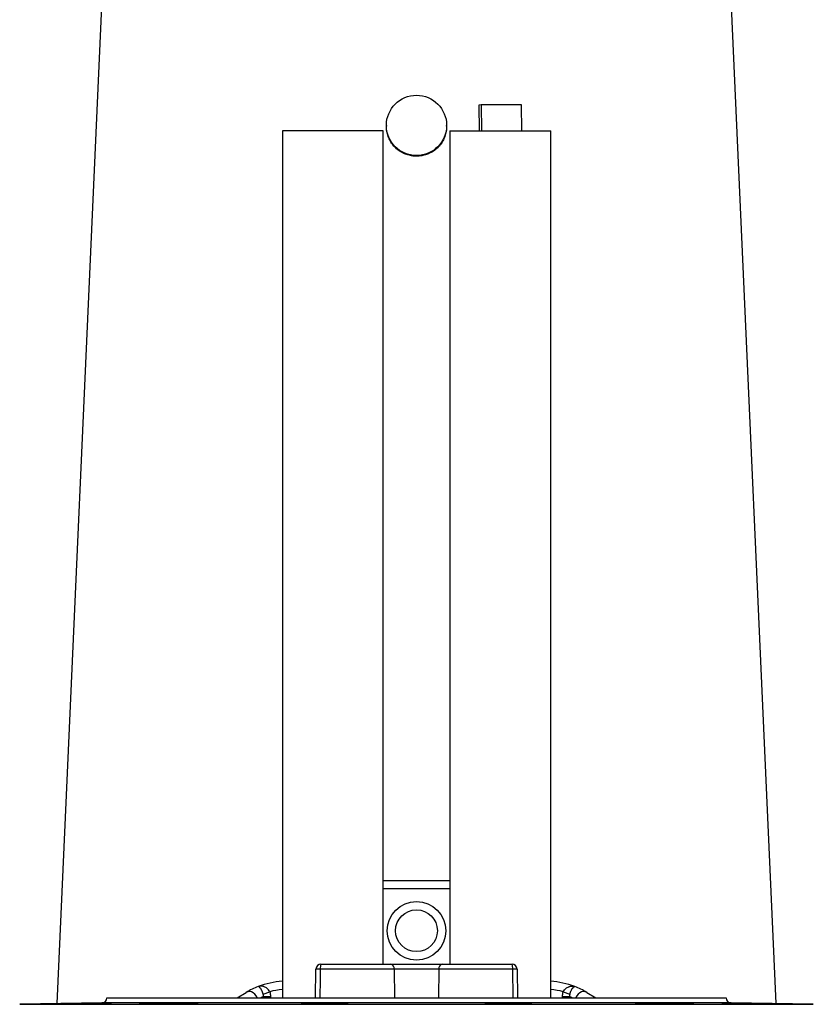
# Model space of a CAD drawing. Header units: millimetres. Extents: x 4084 to 8209, y 1498 to 10860.
# Tile 4 of 6: x 4599 to 6969, y 4978 to 7919. Entities that reach past the tile are written whole.
import ezdxf

# ---------------------------------------------------------------- set-up
doc = ezdxf.new("R2010")
doc.units = ezdxf.units.MM
doc.header["$LTSCALE"] = 5

msp = doc.modelspace()

# ---------------------------------------------------------------- linework, layer by layer
at = {"color": 7, "linetype": 'Continuous', "lineweight": 25}
for p, q in [((4843.9, 7982.3), (4709.2, 4980.1)), ((6858.4, 4980.1), (6723.7, 7982.3)), ((5976.9, 7664.8), (5969.9, 7663.6)), ((5969.9, 7663.6), (5970.8, 7587.2)), ((5976.9, 7664.8), (5977.8, 7587.2)), ((6097.6, 7664.8), (5976.9, 7664.8)), ((6098.5, 7587.2), (6097.6, 7664.8)), ((5693.8, 7603.6), (5693.8, 7601.1)), ((5873.8, 7601.1), (5873.8, 7603.6)), ((5383.1, 7587.2), (5383.1, 4997.9)), ((5684.6, 7587.2), (5383.1, 7587.2)), ((5684.6, 5097.9), (5684.6, 7587.2)), ((5883.1, 7587.2), (5883.1, 5097.9)), ((5883.1, 7587.2), (6184.6, 7587.2)), ((6184.6, 4997.9), (6184.6, 7587.2)), ((5684.6, 5347.9), (5883.1, 5347.9)), ((5498.5, 5097.9), (5707.3, 5097.9)), ((5707.3, 5097.9), (5860.3, 5097.9)), ((5860.3, 5097.9), (6069.1, 5097.9)), ((5482.1, 4997.9), (5483.5, 5083.1)), ((5717.3, 5083.1), (5496.5, 5083.1)), ((5850.3, 5083.1), (5717.3, 5083.1)), ((6071.1, 5083.1), (5850.3, 5083.1)), ((6084.1, 5083.1), (6085.5, 4997.9)), ((5248.1, 4997.9), (5275.4, 5013.8)), ((5325.8, 5008.8), (5345.3, 5015.8)), ((5326.5, 5001.3), (5347.8, 5001.3)), ((6219.8, 5001.3), (6241.1, 5001.3)), ((6222.3, 5015.8), (6241.8, 5008.8)), ((6292.2, 5013.8), (6319.5, 4997.9)), ((4844.1, 4982.4), (4598.5, 4978.1)), ((4858.8, 4997.9), (4858.8, 4997.4)), ((4858.8, 4997.9), (6708.8, 4997.9)), ((5022.3, 4980.8), (5022.3, 4979.2)), ((5473.7, 4980.8), (5473.7, 4978.9)), ((5559.4, 4979.6), (5559.4, 4980.8)), ((6008.2, 4980.8), (6008.2, 4979.6)), ((6093.9, 4978.9), (6093.9, 4980.8)), ((6545.3, 4979.2), (6545.3, 4980.8)), ((6708.8, 4997.4), (6708.8, 4997.9)), ((6969.1, 4978.1), (6723.5, 4982.4))]:
    msp.add_line(p, q, dxfattribs=at)
at = {"color": 8, "linetype": 'Continuous', "lineweight": 25}
for p, q in [((5883.1, 5322.9), (5684.6, 5322.9)), ((5717.3, 5083.1), (5718.3, 4997.9)), ((5850.3, 5083.1), (5849.3, 4997.9)), ((6072.7, 4997.9), (6071.1, 5083.1)), ((5326.5, 4997.9), (5326.5, 5001.3)), ((5347.8, 5001.3), (5347.8, 4997.9)), ((6219.8, 4997.9), (6219.8, 5001.3)), ((6241.1, 5001.3), (6241.1, 4997.9)), ((4598.5, 4978.1), (6969.1, 4978.1)), ((6723.5, 4982.4), (4844.1, 4982.4)), ((4858.8, 4997.4), (6708.8, 4997.4))]:
    msp.add_line(p, q, dxfattribs=at)
at = {"color": 8, "linetype": 'Continuous', "lineweight": 25, "flags": 128}
for points in [[(5496.5, 5083.1), (5496, 5053.2), (5495, 4997.9)], [(5307.8, 4997.9), (5307.7, 4998.2), (5304.8, 5003.8), (5300.9, 5008.6), (5296.2, 5012.4), (5290.9, 5015), (5285.5, 5016.1), (5280.2, 5015.7), (5275.4, 5013.8)], [(6292.2, 5013.8), (6287.4, 5015.7), (6282.1, 5016.1), (6276.7, 5015), (6271.5, 5012.4), (6266.7, 5008.6), (6262.8, 5003.8), (6259.9, 4998.2), (6259.8, 4997.9)]]:
    msp.add_lwpolyline(points, dxfattribs=at)
at = {"color": 7, "linetype": 'Continuous', "lineweight": 25}
for centre, radius in [((5783.8, 7603.5), 90), ((5783.8, 5197.9), 87.5), ((5783.8, 5197.9), 62.5)]:
    msp.add_circle(centre, radius, dxfattribs=at)
for centre, radius, start, end in [((5498.5, 5082.9), 15, 90, 179), ((5525.1, 5086.7), 28.8, 157.1764, 187.1246), ((5704.3, 5085.1), 13.2, 351.6856, 76.6208), ((5863.3, 5085.1), 13.2, 103.3792, 188.3144), ((6042.5, 5086.7), 28.8, 352.8754, 22.8236), ((6069.1, 5082.9), 15, 1, 90), ((5490, 4881.1), 202.1, 88.1619, 91.8381), ((6077.6, 4881.1), 202.1, 88.1619, 91.8381), ((5401.4, 4797.9), 250, 111.2524, 120.2564), ((5401.4, 4797.9), 250, 94.2064, 111.2524), ((6166.2, 4797.9), 250, 68.7476, 85.7936), ((6166.2, 4797.9), 250, 59.7436, 68.7476), ((4843.8, 4997.4), 15, 271, 0), ((6723.8, 4997.4), 15, 180, 269)]:
    msp.add_arc(centre, radius, start, end, dxfattribs=at)
at = {"color": 8, "linetype": 'Continuous', "lineweight": 25}
for centre, start, end in [((5422.7, 4797.9), 115.3126, 117.266), ((5401.4, 4797.9), 94.6747, 104.4382), ((6166.2, 4797.9), 75.5618, 85.3253), ((6144.9, 4797.9), 62.734, 64.6874)]:
    msp.add_arc(centre, 225, start, end, dxfattribs=at)
at = {"color": 7, "linetype": 'Continuous', "lineweight": 25}
for points, knots in [([(5724.5, 7533.6), (5720.9, 7537.1), (5713.6, 7544.1), (5705.1, 7556.8), (5698.7, 7570.6), (5695, 7585.2), (5693.4, 7595.6), (5693.9, 7600.9), (5693.9, 7601.1)], [0, 0, 0, 0, 0.198175, 0.396349, 0.594547, 0.792742, 0.990419, 1, 1, 1, 1]), ([(5873.5, 7601.1), (5873.6, 7599.6), (5874, 7593.1), (5871.9, 7581.6), (5867.6, 7567.1), (5860.7, 7553.6), (5851.7, 7541.5), (5840.7, 7531), (5828.1, 7522.5), (5814.2, 7516.2), (5799.4, 7512.3), (5784.3, 7511), (5769.1, 7512.2), (5754.4, 7515.9), (5739, 7522.5), (5729.8, 7529.6), (5724.5, 7533.6)], [0, 0, 0, 0, 0.021885, 0.095229, 0.168573, 0.241966, 0.31536, 0.389044, 0.462728, 0.536493, 0.610257, 0.683769, 0.757281, 0.830601, 0.903922, 1, 1, 1, 1]), ([(5345.3, 5015.8), (5344.4, 5017.7), (5343.3, 5019.4), (5340.8, 5022.6), (5339.5, 5024), (5336.6, 5026.5), (5335.1, 5027.6), (5332, 5029.4), (5330.4, 5030.2), (5328.1, 5031.1), (5327.3, 5031.3), (5325.7, 5031.7), (5324.9, 5031.9), (5322.6, 5032.4), (5321, 5032.5), (5318, 5032.5), (5316.5, 5032.4), (5314.3, 5032), (5313.6, 5031.8), (5312.2, 5031.4), (5311.5, 5031.1), (5310.8, 5030.9)], [0, 0, 0, 0, 0.125, 0.125, 0.25, 0.25, 0.375, 0.375, 0.5, 0.5, 0.5625, 0.5625, 0.625, 0.625, 0.75, 0.75, 0.875, 0.875, 0.9375, 0.9375, 1, 1, 1, 1]), ([(5325.8, 5008.8), (5325.2, 5010.8), (5324.5, 5012.6), (5323, 5016.2), (5322.3, 5017.9), (5321.2, 5020.1), (5320.8, 5020.9), (5320.1, 5022.2), (5319.7, 5022.8), (5318.7, 5024.6), (5318, 5025.7), (5316.6, 5027.5), (5316, 5028.2), (5314.7, 5029.5), (5314.2, 5029.9), (5313.1, 5030.6), (5312.5, 5030.9), (5311.8, 5031), (5311.6, 5031), (5311.2, 5031), (5311, 5031), (5310.8, 5030.9)], [0, 0, 0, 0, 0.125, 0.125, 0.25, 0.25, 0.3125, 0.3125, 0.375, 0.375, 0.5, 0.5, 0.625, 0.625, 0.75, 0.75, 0.875, 0.875, 0.9375, 0.9375, 1, 1, 1, 1]), ([(6222.3, 5015.8), (6223.2, 5017.7), (6224.3, 5019.4), (6226.8, 5022.6), (6228.1, 5024), (6231, 5026.5), (6232.5, 5027.6), (6235.6, 5029.4), (6237.2, 5030.2), (6239.5, 5031.1), (6240.3, 5031.3), (6241.9, 5031.7), (6242.7, 5031.9), (6245, 5032.4), (6246.6, 5032.5), (6249.6, 5032.5), (6251.1, 5032.4), (6253.3, 5032), (6254, 5031.8), (6255.4, 5031.4), (6256.1, 5031.1), (6256.8, 5030.9)], [0, 0, 0, 0, 0.125, 0.125, 0.25, 0.25, 0.375, 0.375, 0.5, 0.5, 0.5625, 0.5625, 0.625, 0.625, 0.75, 0.75, 0.875, 0.875, 0.9375, 0.9375, 1, 1, 1, 1]), ([(6241.8, 5008.8), (6242.5, 5010.8), (6243.1, 5012.6), (6244.6, 5016.2), (6245.3, 5017.9), (6246.4, 5020.1), (6246.8, 5020.9), (6247.5, 5022.2), (6247.9, 5022.8), (6248.9, 5024.6), (6249.6, 5025.7), (6251, 5027.5), (6251.6, 5028.2), (6252.9, 5029.5), (6253.4, 5029.9), (6254.5, 5030.6), (6255.1, 5030.9), (6255.8, 5031), (6256, 5031), (6256.4, 5031), (6256.6, 5031), (6256.8, 5030.9)], [0, 0, 0, 0, 0.125, 0.125, 0.25, 0.25, 0.3125, 0.3125, 0.375, 0.375, 0.5, 0.5, 0.625, 0.625, 0.75, 0.75, 0.875, 0.875, 0.9375, 0.9375, 1, 1, 1, 1]), ([(5326.5, 5001.3), (5326.6, 5002.5), (5326.7, 5003.8), (5326.4, 5006.3), (5326.2, 5007.6), (5325.8, 5008.8)], [0, 0, 0, 0, 0.5, 0.5, 1, 1, 1, 1]), ([(6241.8, 5008.8), (6241.4, 5007.6), (6241.2, 5006.3), (6241, 5003.8), (6241, 5002.5), (6241.1, 5001.3)], [0, 0, 0, 0, 0.5, 0.5, 1, 1, 1, 1]), ([(4798, 4980.8), (4794.9, 4980.7), (4791.1, 4980.6), (4784.1, 4980.5), (4781.7, 4980.4), (4776.5, 4980.3), (4773.7, 4980.2), (4769.4, 4980.2), (4768, 4980.1), (4765, 4980.1), (4763.5, 4980.1), (4758.9, 4980), (4755.8, 4979.9), (4749.4, 4979.8), (4746.2, 4979.7), (4739.7, 4979.6), (4736.5, 4979.6), (4731.7, 4979.5), (4730.1, 4979.5), (4726.9, 4979.4), (4725.3, 4979.4), (4720.6, 4979.3), (4717.5, 4979.3), (4711.6, 4979.2), (4708.8, 4979.2), (4703.2, 4979.1), (4700.6, 4979.1), (4695.7, 4979), (4693.4, 4979), (4689.2, 4978.9), (4687.3, 4978.9), (4684.7, 4978.9), (4683.9, 4978.9), (4682.4, 4978.9), (4681.6, 4978.9), (4679.7, 4978.8), (4678.6, 4978.8), (4677, 4978.8), (4676.4, 4978.8), (4675.6, 4978.9), (4675.5, 4978.9), (4675.8, 4978.9), (4676.1, 4978.9), (4677, 4979), (4677.4, 4979), (4678.2, 4979), (4678.7, 4979), (4680.3, 4979.1), (4681.6, 4979.1), (4684.6, 4979.2), (4686.4, 4979.2), (4690.2, 4979.3), (4692.3, 4979.3), (4695.7, 4979.4), (4696.9, 4979.4), (4699.4, 4979.5), (4700.6, 4979.5), (4707.2, 4979.6), (4712.9, 4979.7), (4722.1, 4979.9), (4725.2, 4980), (4731.6, 4980.1), (4734.8, 4980.1), (4739.6, 4980.2), (4741.3, 4980.2), (4744.5, 4980.3), (4746.1, 4980.3), (4750.9, 4980.4), (4754.1, 4980.5), (4760.4, 4980.6), (4763.5, 4980.6), (4769.4, 4980.7), (4772.3, 4980.8), (4775, 4980.8)], [0, 0, 0, 0, 0.0625, 0.0625, 0.09375, 0.09375, 0.125, 0.125, 0.140625, 0.140625, 0.15625, 0.15625, 0.1875, 0.1875, 0.21875, 0.21875, 0.25, 0.25, 0.265625, 0.265625, 0.28125, 0.28125, 0.3125, 0.3125, 0.34375, 0.34375, 0.375, 0.375, 0.40625, 0.40625, 0.4375, 0.4375, 0.453125, 0.453125, 0.46875, 0.46875, 0.5, 0.5, 0.53125, 0.53125, 0.5625, 0.5625, 0.59375, 0.59375, 0.609375, 0.609375, 0.625, 0.625, 0.65625, 0.65625, 0.6875, 0.6875, 0.71875, 0.71875, 0.734375, 0.734375, 0.75, 0.75, 0.8125, 0.8125, 0.84375, 0.84375, 0.875, 0.875, 0.890625, 0.890625, 0.90625, 0.90625, 0.9375, 0.9375, 0.96875, 0.96875, 1, 1, 1, 1]), ([(4798, 4980.8), (4800.3, 4980.8), (4802.7, 4980.9), (4807.6, 4980.9), (4810.1, 4981), (4817.7, 4981.1), (4822.7, 4981.2), (4830.2, 4981.3), (4832.7, 4981.4), (4837.5, 4981.4), (4839.8, 4981.5), (4843.2, 4981.6), (4844.3, 4981.6), (4846.5, 4981.6), (4847.6, 4981.6), (4850.7, 4981.7), (4854.7, 4981.8), (4858.2, 4981.9), (4860.7, 4981.9), (4861.5, 4981.9), (4863, 4982), (4863.7, 4982), (4865.7, 4982), (4866.9, 4982.1), (4868.5, 4982.1), (4868.9, 4982.1), (4869.8, 4982.2), (4870.2, 4982.2), (4872, 4982.2), (4872.8, 4982.3), (4872.9, 4982.3), (4872.8, 4982.3), (4872.1, 4982.3), (4871.7, 4982.3), (4870.4, 4982.3), (4869.5, 4982.3), (4867.6, 4982.3), (4866.4, 4982.3), (4863.9, 4982.3), (4862.4, 4982.3), (4859.2, 4982.2), (4857.5, 4982.2), (4853.9, 4982.2), (4851.9, 4982.1), (4847.8, 4982.1), (4845.6, 4982), (4841.2, 4982), (4838.9, 4981.9), (4834.1, 4981.9), (4831.7, 4981.8), (4824.2, 4981.7), (4819.2, 4981.6), (4811.7, 4981.5), (4809.1, 4981.4), (4804.2, 4981.4), (4801.8, 4981.3), (4798.2, 4981.2), (4797, 4981.2), (4794.7, 4981.2), (4793.6, 4981.2), (4790.2, 4981.1), (4788, 4981.1), (4783.9, 4981), (4782, 4980.9), (4779.2, 4980.9), (4778.3, 4980.9), (4776.6, 4980.8), (4775.8, 4980.8), (4775, 4980.8)], [0, 0, 0, 0, 0.03125, 0.03125, 0.0625, 0.0625, 0.125, 0.125, 0.15625, 0.15625, 0.1875, 0.1875, 0.203125, 0.203125, 0.21875, 0.21875, 0.25, 0.28125, 0.28125, 0.296875, 0.296875, 0.3125, 0.3125, 0.34375, 0.34375, 0.359375, 0.359375, 0.375, 0.375, 0.4375, 0.4375, 0.46875, 0.46875, 0.5, 0.5, 0.53125, 0.53125, 0.5625, 0.5625, 0.59375, 0.59375, 0.625, 0.625, 0.65625, 0.65625, 0.6875, 0.6875, 0.71875, 0.71875, 0.75, 0.75, 0.8125, 0.8125, 0.84375, 0.84375, 0.875, 0.875, 0.890625, 0.890625, 0.90625, 0.90625, 0.9375, 0.9375, 0.96875, 0.96875, 0.984375, 0.984375, 1, 1, 1, 1]), ([(5085.1, 4980.8), (5085.2, 4980.8), (5085.1, 4980.7), (5084.3, 4980.6), (5083.7, 4980.6), (5082, 4980.5), (5080.9, 4980.4), (5079, 4980.3), (5078.3, 4980.3), (5076.7, 4980.2), (5075.9, 4980.2), (5073.4, 4980.1), (5071.4, 4980.1), (5067.2, 4980), (5064.9, 4979.9), (5060, 4979.8), (5057.4, 4979.7), (5053.3, 4979.7), (5051.9, 4979.6), (5049, 4979.6), (5047.5, 4979.6), (5040.1, 4979.4), (5033.8, 4979.3), (5024.1, 4979.2), (5020.9, 4979.2), (5014.4, 4979.1), (5011.2, 4979.1), (5006.5, 4979), (5004.9, 4979), (5001.7, 4979), (5000.2, 4979), (4995.6, 4978.9), (4992.6, 4978.9), (4986.9, 4978.9), (4984.1, 4978.9), (4978.9, 4978.8), (4976.5, 4978.8), (4969.5, 4978.8), (4965.7, 4978.9), (4961.9, 4978.9), (4961.2, 4978.9), (4959.9, 4978.9), (4959.3, 4978.9), (4957.7, 4979), (4956.9, 4979), (4955.7, 4979.1), (4955.3, 4979.1), (4955.1, 4979.2), (4955.2, 4979.2), (4955.7, 4979.3), (4955.9, 4979.3), (4956.5, 4979.3), (4956.9, 4979.4), (4958.2, 4979.4), (4959.2, 4979.5), (4961.8, 4979.6), (4963.3, 4979.6), (4966.8, 4979.7), (4968.7, 4979.8), (4972.9, 4979.9), (4975.2, 4980), (4978.8, 4980.1), (4980.1, 4980.1), (4982.7, 4980.1), (4984.1, 4980.2), (4988.2, 4980.2), (4991, 4980.3), (4996.9, 4980.4), (5000, 4980.5), (5006.3, 4980.6), (5009.4, 4980.6), (5014.2, 4980.7), (5015.8, 4980.7), (5019.1, 4980.7), (5020.7, 4980.8), (5022.3, 4980.8)], [0, 0, 0, 0, 0.03125, 0.03125, 0.0625, 0.0625, 0.09375, 0.09375, 0.109375, 0.109375, 0.125, 0.125, 0.15625, 0.15625, 0.1875, 0.1875, 0.21875, 0.21875, 0.234375, 0.234375, 0.25, 0.25, 0.3125, 0.3125, 0.34375, 0.34375, 0.375, 0.375, 0.390625, 0.390625, 0.40625, 0.40625, 0.4375, 0.4375, 0.46875, 0.46875, 0.5, 0.5, 0.5625, 0.5625, 0.578125, 0.578125, 0.59375, 0.59375, 0.625, 0.625, 0.65625, 0.65625, 0.6875, 0.6875, 0.703125, 0.703125, 0.71875, 0.71875, 0.75, 0.75, 0.78125, 0.78125, 0.8125, 0.8125, 0.84375, 0.84375, 0.859375, 0.859375, 0.875, 0.875, 0.90625, 0.90625, 0.9375, 0.9375, 0.96875, 0.96875, 0.984375, 0.984375, 1, 1, 1, 1]), ([(5085.1, 4980.8), (5087.6, 4980.8), (5090.1, 4980.9), (5094.9, 4980.9), (5097.3, 4981), (5101.8, 4981.1), (5104.1, 4981.1), (5108.4, 4981.2), (5110.4, 4981.2), (5114.2, 4981.3), (5116, 4981.4), (5119.4, 4981.4), (5121, 4981.5), (5123.8, 4981.6), (5125, 4981.6), (5127.2, 4981.7), (5128.2, 4981.7), (5130.6, 4981.9), (5131.4, 4981.9), (5131.7, 4982), (5131.7, 4982), (5131.6, 4982.1), (5131.6, 4982.1), (5131.2, 4982.1), (5130.8, 4982.2), (5129.9, 4982.2), (5129.6, 4982.2), (5128.8, 4982.2), (5128.4, 4982.2), (5127, 4982.3), (5124.8, 4982.3), (5122.1, 4982.3), (5119.8, 4982.3), (5119, 4982.3), (5117.3, 4982.3), (5116.5, 4982.3), (5113.8, 4982.3), (5111.9, 4982.3), (5108.9, 4982.3), (5107.8, 4982.3), (5105.7, 4982.3), (5104.6, 4982.3), (5099.1, 4982.3), (5094.4, 4982.2), (5087, 4982.2), (5084.5, 4982.1), (5079.5, 4982.1), (5077, 4982), (5071.9, 4982), (5069.4, 4981.9), (5064.4, 4981.9), (5062, 4981.8), (5057.2, 4981.7), (5054.9, 4981.7), (5050.3, 4981.6), (5048.1, 4981.6), (5043.9, 4981.5), (5041.9, 4981.4), (5038.2, 4981.4), (5036.4, 4981.3), (5033.1, 4981.2), (5031.6, 4981.2), (5028.9, 4981.1), (5027.7, 4981.1), (5024.5, 4980.9), (5023.1, 4980.9), (5022.3, 4980.8)], [0, 0, 0, 0, 0.03125, 0.03125, 0.0625, 0.0625, 0.09375, 0.09375, 0.125, 0.125, 0.15625, 0.15625, 0.1875, 0.1875, 0.21875, 0.21875, 0.25, 0.25, 0.3125, 0.3125, 0.328125, 0.328125, 0.34375, 0.34375, 0.375, 0.375, 0.390625, 0.390625, 0.40625, 0.40625, 0.4375, 0.46875, 0.46875, 0.484375, 0.484375, 0.5, 0.5, 0.53125, 0.53125, 0.546875, 0.546875, 0.5625, 0.5625, 0.625, 0.625, 0.65625, 0.65625, 0.6875, 0.6875, 0.71875, 0.71875, 0.75, 0.75, 0.78125, 0.78125, 0.8125, 0.8125, 0.84375, 0.84375, 0.875, 0.875, 0.90625, 0.90625, 0.9375, 0.9375, 1, 1, 1, 1]), ([(5559.4, 4980.8), (5562.9, 4980.7), (5565.4, 4980.6), (5567.5, 4980.5), (5567.9, 4980.5), (5568.5, 4980.4), (5568.7, 4980.4), (5569.2, 4980.3), (5569.4, 4980.2), (5569.1, 4980.1), (5568.7, 4980.1), (5567.5, 4980), (5566.7, 4979.9), (5565.1, 4979.8), (5564.5, 4979.8), (5563.2, 4979.7), (5562.5, 4979.7), (5560.2, 4979.6), (5558.4, 4979.6), (5554.6, 4979.5), (5552.5, 4979.4), (5547.9, 4979.3), (5545.4, 4979.3), (5540.2, 4979.2), (5537.5, 4979.2), (5533.2, 4979.1), (5531.7, 4979.1), (5528.7, 4979.1), (5527.2, 4979), (5522.7, 4979), (5519.5, 4979), (5513.2, 4978.9), (5509.9, 4978.9), (5503.5, 4978.9), (5500.2, 4978.9), (5495.4, 4978.9), (5493.8, 4978.8), (5490.6, 4978.8), (5489.1, 4978.8), (5481.2, 4978.8), (5475.3, 4978.9), (5467, 4978.9), (5464.4, 4978.9), (5459.4, 4979), (5457.1, 4979), (5452.9, 4979.1), (5451, 4979.1), (5448.4, 4979.1), (5447.6, 4979.2), (5446.1, 4979.2), (5445.4, 4979.2), (5442.1, 4979.3), (5440.4, 4979.4), (5439, 4979.6), (5439.2, 4979.7), (5440.7, 4979.9), (5441, 4979.9), (5441.9, 4980), (5442.4, 4980), (5443.9, 4980.1), (5445.2, 4980.1), (5448.2, 4980.2), (5450, 4980.3), (5453.8, 4980.4), (5455.9, 4980.5), (5459.3, 4980.5), (5460.5, 4980.6), (5463, 4980.6), (5464.2, 4980.6), (5468.1, 4980.7), (5470.9, 4980.8), (5473.7, 4980.8)], [0, 0, 0, 0, 0.0625, 0.0625, 0.078125, 0.078125, 0.09375, 0.09375, 0.125, 0.125, 0.15625, 0.15625, 0.1875, 0.1875, 0.203125, 0.203125, 0.21875, 0.21875, 0.25, 0.25, 0.28125, 0.28125, 0.3125, 0.3125, 0.34375, 0.34375, 0.359375, 0.359375, 0.375, 0.375, 0.40625, 0.40625, 0.4375, 0.4375, 0.46875, 0.46875, 0.484375, 0.484375, 0.5, 0.5, 0.5625, 0.5625, 0.59375, 0.59375, 0.625, 0.625, 0.65625, 0.65625, 0.671875, 0.671875, 0.6875, 0.6875, 0.75, 0.75, 0.8125, 0.8125, 0.828125, 0.828125, 0.84375, 0.84375, 0.875, 0.875, 0.90625, 0.90625, 0.9375, 0.9375, 0.953125, 0.953125, 0.96875, 0.96875, 1, 1, 1, 1]), ([(5559.4, 4980.8), (5561.2, 4980.8), (5562.8, 4980.9), (5566, 4980.9), (5567.5, 4981), (5571.6, 4981.1), (5573.8, 4981.1), (5576.5, 4981.3), (5577.2, 4981.3), (5578.5, 4981.4), (5579, 4981.4), (5579.7, 4981.5), (5579.9, 4981.5), (5580, 4981.6), (5580, 4981.6), (5579.4, 4981.8), (5578.4, 4981.8), (5575.4, 4982), (5573.4, 4982), (5569.7, 4982.1), (5568.3, 4982.1), (5565.4, 4982.2), (5563.8, 4982.2), (5560.5, 4982.2), (5558.8, 4982.3), (5555.1, 4982.3), (5553.2, 4982.3), (5547.2, 4982.3), (5543.1, 4982.3), (5536.5, 4982.3), (5534.2, 4982.3), (5529.8, 4982.3), (5527.5, 4982.3), (5523, 4982.3), (5520.8, 4982.3), (5516.3, 4982.2), (5514, 4982.2), (5509.7, 4982.2), (5507.5, 4982.2), (5503.3, 4982.1), (5501.2, 4982.1), (5495.2, 4982), (5491.6, 4981.9), (5486.5, 4981.8), (5484.9, 4981.8), (5482, 4981.7), (5480.6, 4981.7), (5478.1, 4981.6), (5477, 4981.6), (5474.9, 4981.5), (5474, 4981.5), (5471.7, 4981.4), (5470.7, 4981.3), (5470.3, 4981.2)], [0, 0, 0, 0, 0.03125, 0.03125, 0.0625, 0.0625, 0.125, 0.125, 0.15625, 0.15625, 0.1875, 0.1875, 0.21875, 0.21875, 0.25, 0.25, 0.3125, 0.3125, 0.375, 0.375, 0.40625, 0.40625, 0.4375, 0.4375, 0.46875, 0.46875, 0.5, 0.5, 0.5625, 0.5625, 0.59375, 0.59375, 0.625, 0.625, 0.65625, 0.65625, 0.6875, 0.6875, 0.71875, 0.71875, 0.75, 0.75, 0.8125, 0.8125, 0.84375, 0.84375, 0.875, 0.875, 0.90625, 0.90625, 0.9375, 0.9375, 1, 1, 1, 1]), ([(5470.6, 4981.1), (5470.6, 4981), (5470.6, 4980.9), (5472.9, 4980.8), (5473.7, 4980.8)], [0, 0, 0, 0, 0.640298, 1, 1, 1, 1]), ([(6093.9, 4980.8), (6094.6, 4980.8), (6095.2, 4980.8), (6096.2, 4980.9), (6097, 4981), (6097.5, 4981), (6097.7, 4981.1), (6097.6, 4981.1), (6097.3, 4981.2), (6096.7, 4981.3), (6095.1, 4981.4), (6094.5, 4981.4), (6093.1, 4981.5), (6092.2, 4981.5), (6090.4, 4981.6), (6089.4, 4981.6), (6087.3, 4981.7), (6086.1, 4981.7), (6082.3, 4981.8), (6079.5, 4981.9), (6073.3, 4982), (6070, 4982), (6062.9, 4982.1), (6059.3, 4982.2), (6053.5, 4982.2), (6051.6, 4982.2), (6047.7, 4982.3), (6045.8, 4982.3), (6041.9, 4982.3), (6039.9, 4982.3), (6036, 4982.3), (6034.1, 4982.3), (6028.3, 4982.3), (6024.6, 4982.3), (6019.2, 4982.3), (6017.4, 4982.3), (6014, 4982.3), (6010.7, 4982.3), (6007.6, 4982.2), (6004.7, 4982.2), (6003.3, 4982.2), (5999.3, 4982.1), (5997, 4982.1), (5994.1, 4982), (5993.2, 4982), (5991.6, 4981.9), (5990.9, 4981.9), (5989.1, 4981.8), (5988.3, 4981.8), (5987.9, 4981.7)], [0, 0, 0, 0, 0.03125, 0.03125, 0.0625, 0.09375, 0.09375, 0.125, 0.125, 0.1875, 0.1875, 0.21875, 0.21875, 0.25, 0.25, 0.28125, 0.28125, 0.3125, 0.3125, 0.375, 0.375, 0.4375, 0.4375, 0.5, 0.5, 0.53125, 0.53125, 0.5625, 0.5625, 0.59375, 0.59375, 0.625, 0.625, 0.6875, 0.6875, 0.71875, 0.71875, 0.75, 0.78125, 0.78125, 0.8125, 0.8125, 0.875, 0.875, 0.90625, 0.90625, 0.9375, 0.9375, 1, 1, 1, 1]), ([(5988.3, 4981.6), (5988.3, 4981.5), (5988.4, 4981.3), (5994.8, 4981.1), (6002.2, 4980.9), (6006.7, 4980.8), (6008.2, 4980.8)], [0, 0, 0, 0, 0.265558, 0.642426, 0.878383, 1, 1, 1, 1]), ([(6093.9, 4980.8), (6096.7, 4980.8), (6099.5, 4980.7), (6103.4, 4980.6), (6104.7, 4980.6), (6107.1, 4980.6), (6108.3, 4980.5), (6111.7, 4980.5), (6113.8, 4980.4), (6117.6, 4980.3), (6119.4, 4980.2), (6122.4, 4980.1), (6123.7, 4980.1), (6125.2, 4980), (6125.7, 4980), (6126.6, 4979.9), (6126.9, 4979.9), (6128.4, 4979.7), (6128.6, 4979.6), (6127.5, 4979.5), (6126.9, 4979.4), (6125.3, 4979.3), (6124.2, 4979.3), (6122.2, 4979.2), (6121.5, 4979.2), (6120, 4979.2), (6119.2, 4979.1), (6116.6, 4979.1), (6114.7, 4979.1), (6110.5, 4979), (6108.2, 4979), (6103.3, 4978.9), (6100.7, 4978.9), (6096.6, 4978.9), (6095.2, 4978.9), (6092.3, 4978.9), (6090.8, 4978.9), (6086.4, 4978.8), (6083.3, 4978.8), (6077.1, 4978.8), (6073.9, 4978.8), (6069, 4978.9), (6067.4, 4978.9), (6064.2, 4978.9), (6062.6, 4978.9), (6057.7, 4978.9), (6054.5, 4978.9), (6049.8, 4979), (6048.2, 4979), (6045, 4979), (6043.5, 4979), (6038.9, 4979.1), (6035.9, 4979.1), (6030.2, 4979.2), (6027.4, 4979.2), (6022.2, 4979.3), (6019.7, 4979.3), (6015.1, 4979.4), (6013, 4979.5), (6009.2, 4979.6), (6007.4, 4979.6), (6005.2, 4979.7), (6004.4, 4979.7), (6003.1, 4979.8), (6002.5, 4979.8), (6000.9, 4979.9), (6000.1, 4980), (5998.9, 4980.1), (5998.5, 4980.1), (5998.3, 4980.2), (5998.4, 4980.3), (5998.9, 4980.4), (5999.1, 4980.4), (5999.7, 4980.5), (6000.1, 4980.5), (6002.2, 4980.6), (6004.7, 4980.7), (6008.2, 4980.8)], [0, 0, 0, 0, 0.03125, 0.03125, 0.046875, 0.046875, 0.0625, 0.0625, 0.09375, 0.09375, 0.125, 0.125, 0.15625, 0.15625, 0.171875, 0.171875, 0.1875, 0.1875, 0.25, 0.25, 0.28125, 0.28125, 0.3125, 0.3125, 0.328125, 0.328125, 0.34375, 0.34375, 0.375, 0.375, 0.40625, 0.40625, 0.4375, 0.4375, 0.453125, 0.453125, 0.46875, 0.46875, 0.5, 0.5, 0.53125, 0.53125, 0.546875, 0.546875, 0.5625, 0.5625, 0.59375, 0.59375, 0.609375, 0.609375, 0.625, 0.625, 0.65625, 0.65625, 0.6875, 0.6875, 0.71875, 0.71875, 0.75, 0.75, 0.78125, 0.78125, 0.796875, 0.796875, 0.8125, 0.8125, 0.84375, 0.84375, 0.875, 0.875, 0.90625, 0.90625, 0.921875, 0.921875, 0.9375, 0.9375, 1, 1, 1, 1]), ([(6545.3, 4980.8), (6544.8, 4980.8), (6544, 4980.9), (6541.8, 4981), (6540.4, 4981), (6538, 4981.1), (6537.1, 4981.1), (6535.2, 4981.2), (6534.2, 4981.2), (6531, 4981.3), (6528.7, 4981.4), (6524.9, 4981.5), (6523.6, 4981.5), (6520.9, 4981.5), (6519.4, 4981.6), (6515.1, 4981.7), (6512.1, 4981.7), (6507.4, 4981.8), (6505.8, 4981.8), (6502.6, 4981.9), (6501, 4981.9), (6496, 4982), (6492.8, 4982), (6486.2, 4982.1), (6482.8, 4982.1), (6476.3, 4982.2), (6473.2, 4982.2), (6468.6, 4982.3), (6467.1, 4982.3), (6464.1, 4982.3), (6462.7, 4982.3), (6458.5, 4982.3), (6455.9, 4982.3), (6452.3, 4982.3), (6451.1, 4982.3), (6448.9, 4982.3), (6447.8, 4982.3), (6444.9, 4982.3), (6443.1, 4982.3), (6440.9, 4982.3), (6440.2, 4982.3), (6439, 4982.2), (6438.5, 4982.2), (6437.1, 4982.2), (6436.5, 4982.1), (6436.2, 4982.1)], [0, 0, 0, 0, 0.0625, 0.0625, 0.125, 0.125, 0.15625, 0.15625, 0.1875, 0.1875, 0.25, 0.25, 0.28125, 0.28125, 0.3125, 0.3125, 0.375, 0.375, 0.40625, 0.40625, 0.4375, 0.4375, 0.5, 0.5, 0.5625, 0.5625, 0.625, 0.625, 0.65625, 0.65625, 0.6875, 0.6875, 0.75, 0.75, 0.78125, 0.78125, 0.8125, 0.8125, 0.875, 0.875, 0.90625, 0.90625, 0.9375, 0.9375, 1, 1, 1, 1]), ([(6436.6, 4982), (6436.6, 4982), (6436.7, 4981.8), (6443, 4981.6), (6453.2, 4981.3), (6466, 4981), (6477.3, 4980.9), (6482.5, 4980.8)], [0, 0, 0, 0, 0.167786, 0.405568, 0.554425, 0.792239, 1, 1, 1, 1]), ([(6545.3, 4980.8), (6546.9, 4980.8), (6548.5, 4980.7), (6551.8, 4980.7), (6553.4, 4980.7), (6558.2, 4980.6), (6561.4, 4980.6), (6567.6, 4980.5), (6570.7, 4980.4), (6576.6, 4980.3), (6579.5, 4980.2), (6583.6, 4980.2), (6584.9, 4980.1), (6587.5, 4980.1), (6588.8, 4980.1), (6592.5, 4980), (6594.7, 4979.9), (6598.9, 4979.8), (6600.8, 4979.7), (6604.3, 4979.6), (6605.8, 4979.6), (6608.4, 4979.5), (6609.4, 4979.4), (6610.7, 4979.4), (6611.1, 4979.3), (6611.7, 4979.3), (6611.9, 4979.3), (6612.4, 4979.2), (6612.6, 4979.2), (6612.3, 4979.1), (6611.9, 4979.1), (6610.7, 4979), (6609.9, 4979), (6608.3, 4978.9), (6607.7, 4978.9), (6606.4, 4978.9), (6605.7, 4978.9), (6601.9, 4978.9), (6598.1, 4978.8), (6591.2, 4978.8), (6588.7, 4978.8), (6583.5, 4978.9), (6580.8, 4978.9), (6576.5, 4978.9), (6575, 4978.9), (6572, 4978.9), (6570.5, 4978.9), (6566, 4979), (6562.9, 4979), (6556.5, 4979.1), (6553.2, 4979.1), (6546.8, 4979.2), (6543.5, 4979.2), (6538.7, 4979.3), (6537.1, 4979.3), (6534, 4979.3), (6532.4, 4979.4), (6527.6, 4979.4), (6524.6, 4979.5), (6518.7, 4979.6), (6515.8, 4979.6), (6510.3, 4979.7), (6507.7, 4979.8), (6502.7, 4979.9), (6500.4, 4980), (6496.2, 4980.1), (6494.3, 4980.1), (6491.7, 4980.2), (6490.9, 4980.2), (6489.3, 4980.3), (6488.6, 4980.3), (6486.7, 4980.4), (6485.6, 4980.5), (6483.9, 4980.6), (6483.3, 4980.6), (6482.5, 4980.7), (6482.4, 4980.8), (6482.5, 4980.8)], [0, 0, 0, 0, 0.015625, 0.015625, 0.03125, 0.03125, 0.0625, 0.0625, 0.09375, 0.09375, 0.125, 0.125, 0.140625, 0.140625, 0.15625, 0.15625, 0.1875, 0.1875, 0.21875, 0.21875, 0.25, 0.25, 0.28125, 0.28125, 0.296875, 0.296875, 0.3125, 0.3125, 0.34375, 0.34375, 0.375, 0.375, 0.40625, 0.40625, 0.421875, 0.421875, 0.4375, 0.4375, 0.5, 0.5, 0.53125, 0.53125, 0.5625, 0.5625, 0.578125, 0.578125, 0.59375, 0.59375, 0.625, 0.625, 0.65625, 0.65625, 0.6875, 0.6875, 0.703125, 0.703125, 0.71875, 0.71875, 0.75, 0.75, 0.78125, 0.78125, 0.8125, 0.8125, 0.84375, 0.84375, 0.875, 0.875, 0.890625, 0.890625, 0.90625, 0.90625, 0.9375, 0.9375, 0.96875, 0.96875, 1, 1, 1, 1]), ([(6792.6, 4980.8), (6789.2, 4980.9), (6785.2, 4980.9), (6779.6, 4981.1), (6778.4, 4981.1), (6776.1, 4981.1), (6774.9, 4981.1), (6771.2, 4981.2), (6768.7, 4981.3), (6763.6, 4981.4), (6760.9, 4981.4), (6755.5, 4981.5), (6752.8, 4981.5), (6748.8, 4981.6), (6747.4, 4981.6), (6744.7, 4981.7), (6743.3, 4981.7), (6739.3, 4981.8), (6734, 4981.9), (6729, 4981.9), (6725.2, 4982), (6724, 4982), (6721.7, 4982), (6720.5, 4982.1), (6717.1, 4982.1), (6715, 4982.1), (6711, 4982.2), (6709, 4982.2), (6705.6, 4982.3), (6704, 4982.3), (6701.9, 4982.3), (6701.3, 4982.3), (6700.1, 4982.3), (6699.5, 4982.3), (6696.9, 4982.3), (6695.5, 4982.3), (6695, 4982.3)], [0, 0, 0, 0, 0.125, 0.125, 0.15625, 0.15625, 0.1875, 0.1875, 0.25, 0.25, 0.3125, 0.3125, 0.375, 0.375, 0.40625, 0.40625, 0.4375, 0.4375, 0.5, 0.5625, 0.5625, 0.59375, 0.59375, 0.625, 0.625, 0.6875, 0.6875, 0.75, 0.75, 0.8125, 0.8125, 0.84375, 0.84375, 0.875, 0.875, 1, 1, 1, 1]), ([(6695.4, 4982.3), (6695.4, 4982.3), (6695.5, 4982.2), (6701.9, 4982), (6712, 4981.8), (6725.5, 4981.5), (6743.5, 4981.2), (6758.8, 4981), (6767.2, 4980.8), (6769.6, 4980.8)], [0, 0, 0, 0, 0.122677, 0.296305, 0.404961, 0.578657, 0.752352, 0.926053, 1, 1, 1, 1]), ([(6792.6, 4980.8), (6795.3, 4980.8), (6798.2, 4980.7), (6804.1, 4980.6), (6807.2, 4980.6), (6813.5, 4980.5), (6816.7, 4980.4), (6821.5, 4980.3), (6823.1, 4980.3), (6826.3, 4980.2), (6828, 4980.2), (6836.1, 4980.1), (6842.4, 4980), (6854.7, 4979.7), (6860.4, 4979.6), (6867, 4979.5), (6868.2, 4979.5), (6870.7, 4979.4), (6871.9, 4979.4), (6875.3, 4979.3), (6877.4, 4979.3), (6881.2, 4979.2), (6883, 4979.2), (6886, 4979.1), (6887.3, 4979.1), (6888.9, 4979), (6889.4, 4979), (6890.2, 4979), (6890.6, 4979), (6891.5, 4978.9), (6891.8, 4978.9), (6892.1, 4978.9), (6892, 4978.9), (6891.2, 4978.8), (6890.6, 4978.8), (6889, 4978.8), (6887.9, 4978.8), (6886, 4978.9), (6885.3, 4978.9), (6883.7, 4978.9), (6882.9, 4978.9), (6880.4, 4978.9), (6878.4, 4978.9), (6874.2, 4979), (6871.9, 4979), (6867, 4979.1), (6864.4, 4979.1), (6860.3, 4979.1), (6858.9, 4979.2), (6856.1, 4979.2), (6854.6, 4979.2), (6847.1, 4979.3), (6840.9, 4979.4), (6832.8, 4979.6), (6831.2, 4979.6), (6828, 4979.6), (6826.3, 4979.7), (6821.5, 4979.7), (6818.3, 4979.8), (6813.5, 4979.9), (6811.9, 4979.9), (6808.8, 4980), (6807.2, 4980), (6802.7, 4980.1), (6799.7, 4980.1), (6794, 4980.2), (6791.2, 4980.3), (6785.9, 4980.4), (6783.5, 4980.5), (6776.5, 4980.6), (6772.7, 4980.7), (6769.6, 4980.8)], [0, 0, 0, 0, 0.03125, 0.03125, 0.0625, 0.0625, 0.09375, 0.09375, 0.109375, 0.109375, 0.125, 0.125, 0.1875, 0.1875, 0.25, 0.25, 0.265625, 0.265625, 0.28125, 0.28125, 0.3125, 0.3125, 0.34375, 0.34375, 0.375, 0.375, 0.390625, 0.390625, 0.40625, 0.40625, 0.4375, 0.4375, 0.46875, 0.46875, 0.5, 0.5, 0.53125, 0.53125, 0.546875, 0.546875, 0.5625, 0.5625, 0.59375, 0.59375, 0.625, 0.625, 0.65625, 0.65625, 0.671875, 0.671875, 0.6875, 0.6875, 0.75, 0.75, 0.765625, 0.765625, 0.78125, 0.78125, 0.8125, 0.8125, 0.828125, 0.828125, 0.84375, 0.84375, 0.875, 0.875, 0.90625, 0.90625, 0.9375, 0.9375, 1, 1, 1, 1])]:
    msp.add_open_spline(points, degree=3, knots=knots, dxfattribs=at)
for points in [[(5345.3, 5015.8), (5347, 5011.1), (5347.8, 5006.3), (5347.8, 5001.3)], [(6219.8, 5001.3), (6219.8, 5006.3), (6220.6, 5011.1), (6222.3, 5015.8)]]:
    msp.add_open_spline(points, degree=3, dxfattribs=at)

doc.saveas('drawing.dxf')
